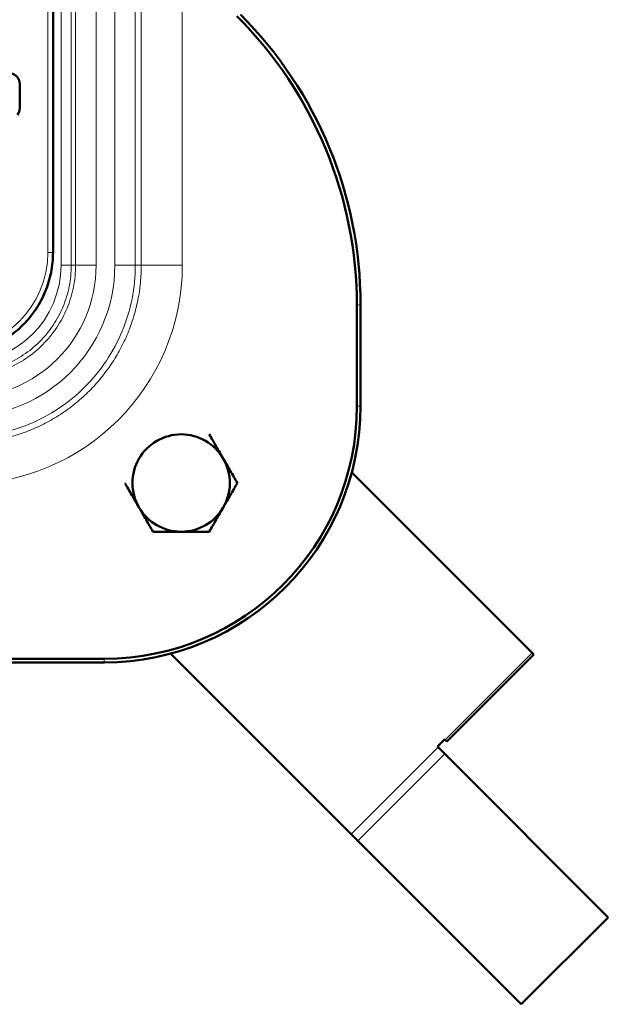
# Model space of a CAD drawing. Header units: millimetres. Extents: x 5 to 414, y 5 to 290.
# Tile 21 of 83: x 132 to 144, y 154 to 173. Entities that reach past the tile are written whole.
import ezdxf

# ---------------------------------------------------------------- set-up
doc = ezdxf.new("R2010")
doc.units = ezdxf.units.MM
doc.layers.add('1', color=7, linetype='Continuous', true_color=0xffffff)

msp = doc.modelspace()

# ---------------------------------------------------------------- linework, layer by layer
at = {"layer": '1', "color": 2, "linetype": 'Continuous', "lineweight": 13}
for p, q in [((132.89231, 168.2244), (132.89231, 207.7244)), ((133.09219, 168.2244), (133.09219, 207.7244)), ((133.17673, 168.2244), (133.17673, 207.7244)), ((133.57648, 168.2244), (133.57648, 207.7244)), ((133.94203, 168.2244), (133.94203, 207.7244)), ((134.34178, 168.2244), (134.34178, 207.7244)), ((132.63545, 168.4744), (132.63545, 181.23552)), ((134.45849, 168.2244), (134.45849, 174.91323)), ((135.258, 168.2244), (135.258, 174.15185)), ((133.09219, 168.2244), (133.17673, 168.2244)), ((134.45849, 168.2244), (134.34178, 168.2244)), ((138.66561, 167.43255), (138.73545, 167.46148)), ((138.73545, 165.4744), (138.66561, 165.4744)), ((140.39025, 158.96103), (142.0873, 160.65808)), ((133.73545, 160.4744), (133.73545, 160.54424)), ((138.55177, 157.12255), (140.24883, 158.8196)), ((138.68466, 156.98965), (140.38172, 158.68671))]:
    msp.add_line(p, q, dxfattribs=at)
at = {"layer": '1', "color": 7, "linetype": 'Continuous', "lineweight": 50}
for p, q in [((132.73545, 168.4744), (132.73545, 181.23552)), ((132.08545, 171.76823), (132.08545, 171.28668)), ((138.66561, 165.4744), (138.66561, 167.43255)), ((138.73545, 165.4744), (138.73545, 167.46148)), ((142.0873, 160.65808), (138.56512, 164.18026)), ((138.55177, 157.12255), (135.02959, 160.64473)), ((142.0873, 160.65808), (142.11715, 160.62823)), ((131.74837, 160.4744), (133.73545, 160.4744)), ((131.7773, 160.54424), (133.73545, 160.54424)), ((140.4201, 158.93117), (142.11715, 160.62823)), ((140.23673, 158.8317), (140.37815, 158.97312)), ((140.37815, 158.97312), (140.39025, 158.96103)), ((140.4201, 158.93117), (140.39025, 158.96103)), ((140.24883, 158.8196), (140.23673, 158.8317)), ((140.24883, 158.8196), (140.38172, 158.68671)), ((140.38172, 158.68671), (143.57067, 155.49776)), ((138.55177, 157.12255), (138.68466, 156.98965)), ((141.87361, 153.80071), (138.68466, 156.98965)), ((143.57067, 155.49776), (141.87361, 153.80071))]:
    msp.add_line(p, q, dxfattribs=at)
for centre, radius, start, end in [((131.88545, 171.76823), 0.2, 0, 141.875088), ((131.88545, 171.28668), 0.2, 321.057559, 0), ((133.73545, 165.4744), 5, 270, 0), ((133.73545, 165.4744), 4.93016, 270, 0), ((135.23545, 163.9744), 0.95, 90, 150), ((135.23545, 163.9744), 0.95, 30, 90), ((135.23545, 163.9744), 0.95, 150, 210), ((135.23545, 163.9744), 0.95, 330, 30), ((135.23545, 163.9744), 0.95, 210, 270), ((135.23545, 163.9744), 0.95, 270, 330)]:
    msp.add_arc(centre, radius, start, end, dxfattribs=at)
at = {"layer": '1', "color": 2, "linetype": 'Continuous', "lineweight": 13}
for centre, radius in [((130.73545, 168.4744), 1.9), ((130.98545, 168.2244), 4.27255), ((130.98545, 168.2244), 1.90686), ((130.98545, 168.2244), 2.95658), ((130.98545, 168.2244), 2.59104)]:
    msp.add_arc(centre, radius, 270, 0, dxfattribs=at)
at = {"layer": '1', "color": 7, "linetype": 'Continuous', "lineweight": 50}
for centre in [(130.66073, 167.42852), (130.73057, 167.45745)]:
    msp.add_ellipse(centre, major_axis=(7.39631, 3.06365), ratio=0.999286, start_param=5.89073854, end_param=6.67563207, dxfattribs=at)
for points, knots in [([(132.73545, 168.4744), (132.73545, 168.40895), (132.73223, 168.3435), (132.7194, 168.21323), (132.70979, 168.14841), (132.68425, 168.02003), (132.66833, 167.95646), (132.63033, 167.8312), (132.60825, 167.7695), (132.55816, 167.64857), (132.53014, 167.58933), (132.46844, 167.47389), (132.43475, 167.41768), (132.36202, 167.30884), (132.32299, 167.25621), (132.23995, 167.15502), (132.19594, 167.10647), (132.10338, 167.01391), (132.05483, 166.9699), (131.95364, 166.88686), (131.90101, 166.84783), (131.79217, 166.7751), (131.73596, 166.74141), (131.62052, 166.67971), (131.56128, 166.65169), (131.44035, 166.6016), (131.37865, 166.57952), (131.25339, 166.54152), (131.18982, 166.5256), (131.06144, 166.50006), (130.99662, 166.49045), (130.86635, 166.47762), (130.8009, 166.4744), (130.73545, 166.4744)], [0, 0, 0, 0, 0.0625, 0.0625, 0.125, 0.125, 0.1875, 0.1875, 0.25, 0.25, 0.3125, 0.3125, 0.375, 0.375, 0.4375, 0.4375, 0.5, 0.5, 0.5625, 0.5625, 0.625, 0.625, 0.6875, 0.6875, 0.75, 0.75, 0.8125, 0.8125, 0.875, 0.875, 0.9375, 0.9375, 1, 1, 1, 1]), ([(136.05817, 164.4494), (136.05235, 164.45948), (136.04653, 164.46957), (136.03777, 164.48474), (136.03485, 164.48979), (136.02902, 164.49989), (136.01446, 164.52512), (135.99996, 164.55023), (135.96527, 164.61031), (135.9423, 164.65009), (135.8738, 164.76874), (135.82868, 164.84689), (135.78393, 164.9244)], [0, 0, 0, 0, 0.0625, 0.0625, 0.09375, 0.09375, 0.125, 0.25, 0.25, 0.5, 0.5, 1, 1, 1, 1]), ([(136.05817, 164.4494), (136.08153, 164.40894), (136.10475, 164.36873), (136.15092, 164.28876), (136.17387, 164.24901), (136.24236, 164.13038), (136.28755, 164.05211), (136.33241, 163.9744)], [0, 0, 0, 0, 0.25, 0.25, 0.5, 0.5, 1, 1, 1, 1]), ([(134.41272, 163.4994), (134.38936, 163.53987), (134.36614, 163.58008), (134.31998, 163.66004), (134.29703, 163.69979), (134.22853, 163.81843), (134.18334, 163.8967), (134.13848, 163.9744)], [0, 0, 0, 0, 0.25, 0.25, 0.5, 0.5, 1, 1, 1, 1]), ([(136.05817, 163.4994), (136.06399, 163.50948), (136.06982, 163.51957), (136.07857, 163.53474), (136.08149, 163.53979), (136.08732, 163.54989), (136.10189, 163.57512), (136.11639, 163.60023), (136.15107, 163.66031), (136.17404, 163.70009), (136.24254, 163.81874), (136.28766, 163.89689), (136.33241, 163.9744)], [0, 0, 0, 0, 0.0625, 0.0625, 0.09375, 0.09375, 0.125, 0.25, 0.25, 0.5, 0.5, 1, 1, 1, 1]), ([(134.41272, 163.4994), (134.41854, 163.48932), (134.42437, 163.47923), (134.43312, 163.46407), (134.43604, 163.45901), (134.44187, 163.44891), (134.45644, 163.42369), (134.47094, 163.39857), (134.50562, 163.3385), (134.52859, 163.29871), (134.59709, 163.18007), (134.64221, 163.10191), (134.68696, 163.0244)], [0, 0, 0, 0, 0.0625, 0.0625, 0.09375, 0.09375, 0.125, 0.25, 0.25, 0.5, 0.5, 1, 1, 1, 1]), ([(136.05817, 163.4994), (136.03481, 163.45894), (136.01159, 163.41873), (135.96543, 163.33876), (135.94248, 163.29901), (135.87398, 163.18038), (135.82879, 163.10211), (135.78393, 163.0244)], [0, 0, 0, 0, 0.25, 0.25, 0.5, 0.5, 1, 1, 1, 1]), ([(134.68696, 163.0244), (134.73132, 163.0244), (134.77595, 163.0244), (134.86593, 163.0244), (134.91128, 163.0244), (135.00282, 163.0244), (135.04902, 163.0244), (135.10155, 163.0244), (135.10739, 163.0244), (135.11907, 163.0244), (135.13658, 163.0244), (135.15406, 163.0244), (135.18899, 163.0244), (135.21224, 163.0244), (135.23545, 163.0244)], [0, 0, 0, 0, 0.25, 0.25, 0.5, 0.5, 0.75, 0.75, 0.78125, 0.78125, 0.8125, 0.875, 0.875, 1, 1, 1, 1]), ([(135.78393, 163.0244), (135.76161, 163.0244), (135.73919, 163.0244), (135.70537, 163.0244), (135.69407, 163.0244), (135.67141, 163.0244), (135.66004, 163.0244), (135.60318, 163.0244), (135.55756, 163.0244), (135.46605, 163.0244), (135.42015, 163.0244), (135.32804, 163.0244), (135.28183, 163.0244), (135.23545, 163.0244)], [0, 0, 0, 0, 0.125, 0.125, 0.1875, 0.1875, 0.25, 0.25, 0.5, 0.5, 0.75, 0.75, 1, 1, 1, 1])]:
    msp.add_open_spline(points, degree=3, knots=knots, dxfattribs=at)
at = {"layer": '1', "color": 2, "linetype": 'Continuous', "lineweight": 13}
for points in [[(132.73545, 168.4744), (132.73544, 168.4744), (132.73024, 168.4744), (132.70799, 168.4744), (132.67475, 168.4744), (132.64845, 168.4744), (132.63545, 168.4744)], [(130.98545, 166.11766), (131.12311, 166.11766), (131.3992, 166.14482), (131.79683, 166.26548), (132.16344, 166.46142), (132.48474, 166.72511), (132.74843, 167.04641), (132.94437, 167.41302), (133.06503, 167.81065), (133.09219, 168.08674), (133.09219, 168.2244)], [(133.17673, 168.2244), (133.17673, 168.08121), (133.14848, 167.79404), (133.02298, 167.38046), (132.81918, 166.99914), (132.5449, 166.66495), (132.21071, 166.39067), (131.82939, 166.18687), (131.41581, 166.06137), (131.12864, 166.03312), (130.98545, 166.03312)], [(130.98545, 164.86806), (131.20477, 164.86806), (131.64462, 164.91134), (132.2781, 165.10356), (132.86216, 165.41572), (133.37403, 165.83582), (133.79413, 166.34769), (134.10629, 166.93175), (134.29851, 167.56523), (134.34178, 168.00508), (134.34178, 168.2244)], [(133.09219, 168.2244), (133.0913, 168.2244), (133.07957, 168.2244), (133.03468, 168.2244), (132.96917, 168.2244), (132.91775, 168.2244), (132.89231, 168.2244)], [(133.57649, 168.2244), (133.5256, 168.2244), (133.42277, 168.2244), (133.29175, 168.2244), (133.20197, 168.2244), (133.1785, 168.2244), (133.17673, 168.2244)], [(134.45849, 168.2244), (134.45938, 168.2244), (134.46362, 168.2244), (134.4773, 168.2244), (134.49817, 168.2244), (134.52604, 168.2244), (134.56064, 168.2244), (134.60167, 168.2244), (134.64874, 168.2244), (134.70142, 168.2244), (134.75922, 168.2244), (134.82162, 168.2244), (134.88803, 168.2244), (134.95785, 168.2244), (135.03044, 168.2244), (135.10512, 168.2244), (135.1812, 168.2244), (135.2324, 168.2244), (135.258, 168.2244)]]:
    msp.add_open_spline(points, degree=3, dxfattribs=at)
for points, knots in [([(130.98545, 164.75136), (131.0991, 164.75136), (131.21276, 164.75695), (131.43897, 164.77923), (131.55153, 164.79592), (131.77447, 164.84027), (131.88486, 164.86792), (132.10238, 164.9339), (132.20952, 164.97224), (132.41953, 165.05923), (132.52239, 165.10788), (132.72286, 165.21503), (132.82046, 165.27353), (133.00947, 165.39982), (133.10086, 165.46761), (133.27658, 165.61181), (133.36089, 165.68823), (133.52162, 165.84896), (133.59804, 165.93327), (133.74224, 166.10899), (133.81003, 166.20038), (133.93632, 166.38939), (133.99482, 166.48699), (134.10197, 166.68746), (134.15062, 166.79032), (134.23761, 167.00033), (134.27595, 167.10747), (134.34193, 167.32499), (134.36958, 167.43538), (134.41393, 167.65832), (134.43062, 167.77088), (134.4529, 167.99709), (134.45849, 168.11075), (134.45849, 168.2244)], [0, 0, 0, 0, 0.0625, 0.0625, 0.125, 0.125, 0.1875, 0.1875, 0.25, 0.25, 0.3125, 0.3125, 0.375, 0.375, 0.4375, 0.4375, 0.5, 0.5, 0.5625, 0.5625, 0.625, 0.625, 0.6875, 0.6875, 0.75, 0.75, 0.8125, 0.8125, 0.875, 0.875, 0.9375, 0.9375, 1, 1, 1, 1]), ([(133.94203, 168.2244), (133.96763, 168.2244), (133.99322, 168.2244), (134.04348, 168.2244), (134.06814, 168.2244), (134.11561, 168.2244), (134.13842, 168.2244), (134.18135, 168.2244), (134.20148, 168.2244), (134.23831, 168.2244), (134.25501, 168.2244), (134.28437, 168.2244), (134.29704, 168.2244), (134.31786, 168.2244), (134.32602, 168.2244), (134.33754, 168.2244), (134.34089, 168.2244), (134.34178, 168.2244)], [0, 0, 0, 0, 0.125, 0.125, 0.25, 0.25, 0.375, 0.375, 0.5, 0.5, 0.625, 0.625, 0.75, 0.75, 0.875, 0.875, 1, 1, 1, 1])]:
    msp.add_open_spline(points, degree=3, knots=knots, dxfattribs=at)

doc.saveas('drawing.dxf')
